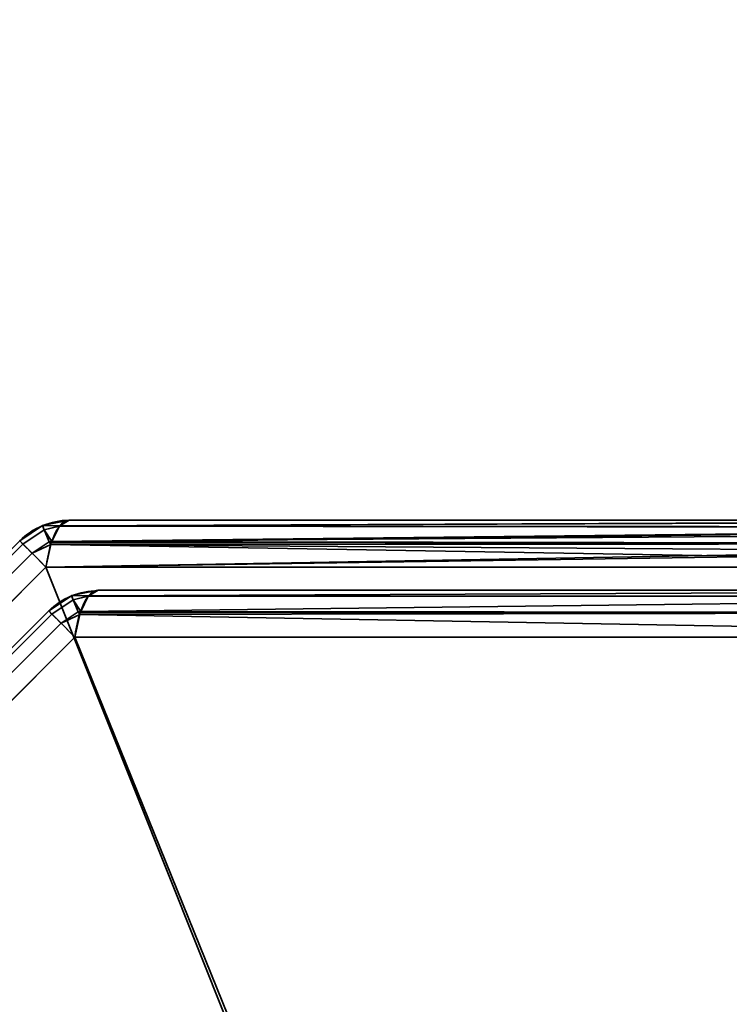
# Model space of a CAD drawing. Header units: millimetres. Extents: x -503 to 6703, y -110 to 193.
# Tile 52 of 256: x -329.4 to -322.3, y -7.2 to 2.65. Entities that reach past the tile are written whole.
import ezdxf

# ---------------------------------------------------------------- set-up
doc = ezdxf.new("R2010")
doc.units = ezdxf.units.MM
doc.layers.add('151', color=7, linetype='Continuous', true_color=0xffffff)

# ---------------------------------------------------------------- blocks, each defined once
blk = doc.blocks.new('UG_SURFACE_001')
at = {"layer": '151', "color": 252, "linetype": 'Continuous', "lineweight": 35}
for points in [[(502.5, -14, 2212.25), (502.5, 174.4, 2212.25), (-502.5, 174.4, 2212.25), (-502.5, -14, 2212.25)], [(-352.5, -14, 2062.2499), (-352.5, 174.4, 2062.2499), (352.5, 174.4, 2062.2499), (352.5, -14, 2062.2499)]]:
    blk.add_3dface(points, dxfattribs=at)
blk = doc.blocks.new('UG_SURFACE_094')
at = {"layer": '151', "color": 252, "linetype": 'Continuous', "lineweight": 35}
for points in [[(-328.9934, -2.4142, 1158.7371), (-328.9001, -2.359, 1158.489), (-329.1665, -2.4116, 1158.489)], [(-329.1665, -2.4116, 1158.489), (-328.9001, -2.359, 1158.489), (-328.9001, -2.359, 1011.511), (-329.1665, -2.4116, 1011.511)], [(-329.1665, -2.4116, 1011.511), (-328.9001, -2.359, 1011.511), (-328.9934, -2.4142, 1011.2629)], [(-328.9985, -2.4172, 1011.2494), (-328.9934, -2.4142, 1011.2629), (-315.9, -2.359, 1006.6233)], [(-315.9, -2.359, 1006.6233), (-315.8023, -2.4243, 1006.2898), (-328.9985, -2.4172, 1011.2494)], [(-328.9934, -2.4142, 1158.7371), (-315.8692, -2.3645, 1163.482), (-315.9, -2.359, 1163.3767)], [(-315.9, -2.359, 1163.3767), (-328.9001, -2.359, 1158.489), (-328.9934, -2.4142, 1158.7371)], [(-328.9934, -2.4142, 1011.2629), (-328.9001, -2.359, 1011.511), (-315.9, -2.359, 1006.6233)], [(-315.9, -2.359, 1163.3767), (-315.9, -2.359, 1006.6233), (-328.9001, -2.359, 1011.511), (-328.9001, -2.359, 1158.489)], [(-329.1678, -2.4125, 1158.489), (-329.3951, -2.564, 1158.489), (-329.363, -2.596, 1158.736), (-329.1491, -2.4538, 1158.7374)], [(-329.1678, -2.4125, 1158.489), (-329.1678, -2.4125, 1011.511), (-329.3951, -2.564, 1011.511), (-329.3951, -2.564, 1158.489)], [(-329.363, -2.596, 1011.264), (-329.3951, -2.564, 1011.511), (-329.1678, -2.4125, 1011.511), (-329.1491, -2.4538, 1011.2625)], [(-329.363, -2.596, 1158.736), (-329.3628, -2.5962, 1158.7374), (-329.1491, -2.4538, 1158.7374)], [(-329.1491, -2.4538, 1011.2625), (-329.3628, -2.5962, 1011.2625), (-329.363, -2.596, 1011.264)], [(-329.0993, -2.5748, 1158.9535), (-329.1491, -2.4538, 1158.7374), (-329.3628, -2.5962, 1158.7374), (-329.2714, -2.6876, 1158.951)], [(-329.2714, -2.6876, 1011.049), (-329.3628, -2.5962, 1011.2625), (-329.1491, -2.4538, 1011.2625), (-329.0993, -2.5748, 1011.0464)], [(-329.1491, -2.4538, 1158.7374), (-329.1665, -2.4116, 1158.489), (-329.1678, -2.4125, 1158.489)], [(-329.1665, -2.4116, 1011.511), (-329.1678, -2.4125, 1011.511), (-329.1678, -2.4125, 1158.489), (-329.1665, -2.4116, 1158.489)], [(-329.1678, -2.4125, 1011.511), (-329.1665, -2.4116, 1011.511), (-329.1491, -2.4538, 1011.2625)], [(-329.1665, -2.4116, 1158.489), (-329.1491, -2.4538, 1158.7374), (-328.9934, -2.4142, 1158.7371)], [(-328.9934, -2.4142, 1011.2629), (-329.1491, -2.4538, 1011.2625), (-329.1665, -2.4116, 1011.511)], [(-328.9985, -2.4172, 1158.7507), (-328.9934, -2.4142, 1158.7371), (-329.1491, -2.4538, 1158.7374)], [(-329.1491, -2.4538, 1011.2625), (-328.9934, -2.4142, 1011.2629), (-328.9985, -2.4172, 1011.2494)], [(-329.0742, -2.5697, 1158.9521), (-328.9985, -2.4172, 1158.7507), (-329.1491, -2.4538, 1158.7374)], [(-329.1491, -2.4538, 1011.2625), (-328.9985, -2.4172, 1011.2494), (-329.0742, -2.5697, 1011.0478)], [(-329.1491, -2.4538, 1158.7374), (-329.0993, -2.5748, 1158.9535), (-329.0742, -2.5697, 1158.9521)], [(-329.0742, -2.5697, 1011.0478), (-329.0993, -2.5748, 1011.0464), (-329.1491, -2.4538, 1011.2625)], [(-329.0805, -2.5822, 1011.0313), (-329.0742, -2.5697, 1011.0478), (-315.8023, -2.4243, 1006.2898)], [(-315.8023, -2.4243, 1006.2898), (-315.7901, -2.4324, 1006.2486), (-329.0805, -2.5822, 1011.0313)], [(-315.7901, -2.4324, 1006.2486), (-315.722, -2.5903, 1006.0159), (-329.0805, -2.5822, 1011.0313)], [(-315.8038, -2.4333, 1163.705), (-328.9985, -2.4172, 1158.7507), (-329.0742, -2.5697, 1158.9521)], [(-329.0742, -2.5697, 1011.0478), (-328.9985, -2.4172, 1011.2494), (-315.8023, -2.4243, 1006.2898)], [(-329.0742, -2.5697, 1158.9521), (-315.7642, -2.475, 1163.8401), (-315.8038, -2.4333, 1163.705)], [(-328.9934, -2.4142, 1158.7371), (-328.9985, -2.4172, 1158.7507), (-315.8038, -2.4333, 1163.705)], [(-328.9934, -2.4142, 1158.7371), (-315.8038, -2.4333, 1163.705), (-315.8692, -2.3645, 1163.482)], [(-329.0742, -2.5697, 1158.9521), (-315.7238, -2.5937, 1163.9779), (-315.7642, -2.475, 1163.8401)], [(-339.404, -12.637, 1158.736), (-329.363, -2.596, 1158.736), (-329.3951, -2.564, 1158.489), (-339.436, -12.6049, 1158.489)], [(-329.363, -2.596, 1011.264), (-339.404, -12.637, 1011.264), (-339.436, -12.6049, 1011.511), (-329.3951, -2.564, 1011.511)], [(-329.3628, -2.5962, 1158.7374), (-329.363, -2.596, 1158.736), (-339.404, -12.637, 1158.736), (-339.4038, -12.6372, 1158.7374)], [(-339.4038, -12.6372, 1011.2625), (-339.404, -12.637, 1011.264), (-329.363, -2.596, 1011.264), (-329.3628, -2.5962, 1011.2625)], [(-339.4038, -12.6372, 1158.7374), (-339.3124, -12.7286, 1158.951), (-329.2714, -2.6876, 1158.951), (-329.3628, -2.5962, 1158.7374)], [(-329.3628, -2.5962, 1011.2625), (-329.2714, -2.6876, 1011.049), (-339.3124, -12.7286, 1011.049), (-339.4038, -12.6372, 1011.2625)], [(-329.2714, -2.6876, 1158.951), (-329.2704, -2.6887, 1158.9535), (-329.0993, -2.5748, 1158.9535)], [(-329.0993, -2.5748, 1011.0464), (-329.2704, -2.6887, 1011.0464), (-329.2714, -2.6876, 1011.049)], [(-329.0842, -2.5995, 1158.9786), (-329.0993, -2.5748, 1158.9535), (-329.2704, -2.6887, 1158.9535)], [(-329.2704, -2.6887, 1011.0464), (-329.0993, -2.5748, 1011.0464), (-329.0842, -2.5995, 1011.0215)], [(-329.2704, -2.6887, 1158.9535), (-329.1325, -2.8266, 1159.1071), (-329.0842, -2.5995, 1158.9786)], [(-329.0842, -2.5995, 1011.0215), (-329.1325, -2.8266, 1010.893), (-329.2704, -2.6887, 1011.0464)], [(-329.1325, -2.8266, 1010.893), (-329.0842, -2.5995, 1011.0215), (-315.722, -2.5903, 1006.0159)], [(-315.722, -2.5903, 1006.0159), (-315.7063, -2.6266, 1005.9624), (-329.1325, -2.8266, 1010.893)], [(-329.0842, -2.5995, 1158.9786), (-329.1325, -2.8266, 1159.1071), (-315.6676, -2.8266, 1164.1695)], [(-315.7063, -2.6266, 1005.9624), (-315.6676, -2.8266, 1005.8305), (-329.1325, -2.8266, 1010.893)], [(-329.0805, -2.5822, 1158.9688), (-329.0742, -2.5697, 1158.9521), (-329.0993, -2.5748, 1158.9535)], [(-329.0993, -2.5748, 1011.0464), (-329.0742, -2.5697, 1011.0478), (-329.0805, -2.5822, 1011.0313)], [(-329.0993, -2.5748, 1158.9535), (-329.0842, -2.5995, 1158.9786), (-329.0805, -2.5822, 1158.9688)], [(-329.0805, -2.5822, 1011.0313), (-329.0842, -2.5995, 1011.0215), (-329.0993, -2.5748, 1011.0464)], [(-315.7238, -2.5937, 1163.9779), (-329.0805, -2.5822, 1158.9688), (-329.0842, -2.5995, 1158.9786)], [(-329.0842, -2.5995, 1011.0215), (-329.0805, -2.5822, 1011.0313), (-315.722, -2.5903, 1006.0159)], [(-329.0842, -2.5995, 1158.9786), (-315.6901, -2.6927, 1164.0929), (-315.7238, -2.5937, 1163.9779)], [(-329.0842, -2.5995, 1158.9786), (-315.6676, -2.8266, 1164.1695), (-315.6901, -2.6927, 1164.0929)], [(-329.0742, -2.5697, 1158.9521), (-329.0805, -2.5822, 1158.9688), (-315.7238, -2.5937, 1163.9779)], [(-329.2704, -2.6887, 1158.9535), (-329.2714, -2.6876, 1158.951), (-339.3124, -12.7286, 1158.951), (-339.3113, -12.7296, 1158.9535)], [(-339.3113, -12.7296, 1011.0464), (-339.3124, -12.7286, 1011.049), (-329.2714, -2.6876, 1011.049), (-329.2704, -2.6887, 1011.0464)], [(-339.3113, -12.7296, 1158.9535), (-339.1734, -12.8675, 1159.1071), (-329.1325, -2.8266, 1159.1071), (-329.2704, -2.6887, 1158.9535)], [(-329.2704, -2.6887, 1011.0464), (-329.1325, -2.8266, 1010.893), (-339.1734, -12.8675, 1010.893), (-339.3113, -12.7296, 1011.0464)], [(-329.1325, -2.8266, 1159.1071), (-339.1734, -12.8675, 1159.1071), (-339.1734, -26.3324, 1164.1695), (-319.7475, -26.3324, 1171.4731)], [(-339.1734, -12.8675, 1010.893), (-329.1325, -2.8266, 1010.893), (-315.6676, -2.8266, 1005.8305), (-315.6676, -22.2525, 998.5269)], [(-319.7475, -26.3324, 1171.4731), (-315.6676, -22.2525, 1171.4731), (-315.6676, -2.8266, 1164.1695), (-329.1325, -2.8266, 1159.1071)], [(-328.8779, -3.1125, 1011.9317), (-328.8779, -3.1125, 1158.0684), (-329.1051, -3.264, 1158.0684), (-329.1051, -3.264, 1011.9317)], [(-328.8592, -3.1538, 1011.6831), (-328.8779, -3.1125, 1011.9317), (-329.1051, -3.264, 1011.9317), (-329.0731, -3.296, 1011.6847)], [(-329.0731, -3.296, 1158.3154), (-329.1051, -3.264, 1158.0684), (-328.8779, -3.1125, 1158.0684), (-328.8592, -3.1538, 1158.3169)], [(-328.8765, -3.1116, 1158.0684), (-328.8779, -3.1125, 1158.0684), (-328.8779, -3.1125, 1011.9317), (-328.8765, -3.1116, 1011.9317)], [(-328.8592, -3.1538, 1011.6831), (-328.8765, -3.1116, 1011.9317), (-328.8779, -3.1125, 1011.9317)], [(-328.8779, -3.1125, 1158.0684), (-328.8765, -3.1116, 1158.0684), (-328.8592, -3.1538, 1158.3169)], [(-328.8765, -3.1116, 1011.9317), (-328.6102, -3.059, 1011.9317), (-328.6102, -3.059, 1158.0684), (-328.8765, -3.1116, 1158.0684)], [(-328.7034, -3.1142, 1011.6836), (-328.6102, -3.059, 1011.9317), (-328.8765, -3.1116, 1011.9317)], [(-328.8765, -3.1116, 1158.0684), (-328.6102, -3.059, 1158.0684), (-328.7034, -3.1142, 1158.3165)], [(-328.8765, -3.1116, 1011.9317), (-328.8592, -3.1538, 1011.6831), (-328.7034, -3.1142, 1011.6836)], [(-328.7034, -3.1142, 1158.3165), (-328.8592, -3.1538, 1158.3169), (-328.8765, -3.1116, 1158.0684)], [(-328.7085, -3.1172, 1011.67), (-328.7034, -3.1142, 1011.6836), (-328.8592, -3.1538, 1011.6831)], [(-328.8592, -3.1538, 1158.3169), (-328.7034, -3.1142, 1158.3165), (-328.7085, -3.1172, 1158.3301)], [(-328.7843, -3.2697, 1011.4685), (-328.7085, -3.1172, 1011.67), (-328.8592, -3.1538, 1011.6831)], [(-328.8592, -3.1538, 1158.3169), (-328.7085, -3.1172, 1158.3301), (-328.7843, -3.2697, 1158.5315)], [(-315.9984, -3.1172, 1163.1087), (-316.0804, -3.2822, 1163.3269), (-328.7905, -3.2822, 1158.5481), (-328.7843, -3.2697, 1158.5315)], [(-328.7843, -3.2697, 1158.5315), (-328.7085, -3.1172, 1158.3301), (-315.9984, -3.1172, 1163.1087)], [(-316.0804, -3.2822, 1006.6731), (-315.9984, -3.1172, 1006.8913), (-328.7085, -3.1172, 1011.67), (-328.7843, -3.2697, 1011.4685)], [(-315.9, -3.059, 1162.847), (-315.9984, -3.1172, 1163.1087), (-328.7085, -3.1172, 1158.3301), (-328.7034, -3.1142, 1158.3165)], [(-328.7034, -3.1142, 1011.6836), (-328.7085, -3.1172, 1011.67), (-315.9984, -3.1172, 1006.8913)], [(-328.7034, -3.1142, 1158.3165), (-328.6102, -3.059, 1158.0684), (-315.9, -3.059, 1162.847)], [(-315.9984, -3.1172, 1006.8913), (-315.9, -3.059, 1007.1529), (-328.6102, -3.059, 1011.9317), (-328.7034, -3.1142, 1011.6836)], [(-315.9, -3.059, 1162.847), (-328.6102, -3.059, 1158.0684), (-328.6102, -3.059, 1011.9317), (-315.9, -3.059, 1007.1529)], [(-329.0731, -3.296, 1011.6847), (-329.0729, -3.2962, 1011.6831), (-328.8592, -3.1538, 1011.6831)], [(-328.8592, -3.1538, 1158.3169), (-329.0729, -3.2962, 1158.3169), (-329.0731, -3.296, 1158.3154)], [(-328.8094, -3.2748, 1011.4671), (-328.8592, -3.1538, 1011.6831), (-329.0729, -3.2962, 1011.6831), (-328.9815, -3.3876, 1011.4696)], [(-328.9815, -3.3876, 1158.5304), (-329.0729, -3.2962, 1158.3169), (-328.8592, -3.1538, 1158.3169), (-328.8094, -3.2748, 1158.533)], [(-328.8592, -3.1538, 1011.6831), (-328.8094, -3.2748, 1011.4671), (-328.7843, -3.2697, 1011.4685)], [(-328.7843, -3.2697, 1158.5315), (-328.8094, -3.2748, 1158.533), (-328.8592, -3.1538, 1158.3169)], [(-338.704, -12.9269, 1011.6847), (-329.0731, -3.296, 1011.6847), (-329.1051, -3.264, 1011.9317), (-338.736, -12.8949, 1011.9317)], [(-329.1051, -3.264, 1158.0684), (-338.736, -12.8949, 1158.0684), (-338.736, -12.8949, 1011.9317), (-329.1051, -3.264, 1011.9317)], [(-329.0731, -3.296, 1158.3154), (-338.704, -12.9269, 1158.3154), (-338.736, -12.8949, 1158.0684), (-329.1051, -3.264, 1158.0684)], [(-329.0729, -3.2962, 1011.6831), (-329.0731, -3.296, 1011.6847), (-338.704, -12.9269, 1011.6847), (-338.7038, -12.9271, 1011.6831)], [(-338.7038, -12.9271, 1158.3169), (-338.704, -12.9269, 1158.3154), (-329.0731, -3.296, 1158.3154), (-329.0729, -3.2962, 1158.3169)], [(-338.7038, -12.9271, 1011.6831), (-338.6123, -13.0185, 1011.4696), (-328.9815, -3.3876, 1011.4696), (-329.0729, -3.2962, 1011.6831)], [(-329.0729, -3.2962, 1158.3169), (-328.9815, -3.3876, 1158.5304), (-338.6123, -13.0185, 1158.5304), (-338.7038, -12.9271, 1158.3169)], [(-328.9815, -3.3876, 1011.4696), (-328.9804, -3.3887, 1011.4671), (-328.8094, -3.2748, 1011.4671)], [(-328.8094, -3.2748, 1158.533), (-328.9804, -3.3887, 1158.533), (-328.9815, -3.3876, 1158.5304)], [(-328.7942, -3.2995, 1011.4421), (-328.8094, -3.2748, 1011.4671), (-328.9804, -3.3887, 1011.4671)], [(-328.9804, -3.3887, 1158.533), (-328.8094, -3.2748, 1158.533), (-328.7942, -3.2995, 1158.5579)], [(-328.9804, -3.3887, 1011.4671), (-328.8425, -3.5266, 1011.3136), (-328.7942, -3.2995, 1011.4421)], [(-328.7942, -3.2995, 1158.5579), (-328.8425, -3.5266, 1158.6864), (-328.9804, -3.3887, 1158.533)], [(-316.0804, -3.2822, 1163.3269), (-316.1324, -3.5266, 1163.4651), (-328.8425, -3.5266, 1158.6864), (-328.7942, -3.2995, 1158.5579)], [(-328.7942, -3.2995, 1011.4421), (-328.8425, -3.5266, 1011.3136), (-316.1324, -3.5266, 1006.5348)], [(-328.7905, -3.2822, 1011.4518), (-328.7843, -3.2697, 1011.4685), (-328.8094, -3.2748, 1011.4671)], [(-328.8094, -3.2748, 1158.533), (-328.7843, -3.2697, 1158.5315), (-328.7905, -3.2822, 1158.5481)], [(-328.8094, -3.2748, 1011.4671), (-328.7942, -3.2995, 1011.4421), (-328.7905, -3.2822, 1011.4518)], [(-328.7905, -3.2822, 1158.5481), (-328.7942, -3.2995, 1158.5579), (-328.8094, -3.2748, 1158.533)], [(-328.7942, -3.2995, 1158.5579), (-328.7905, -3.2822, 1158.5481), (-316.0804, -3.2822, 1163.3269)], [(-316.1324, -3.5266, 1006.5348), (-316.0804, -3.2822, 1006.6731), (-328.7905, -3.2822, 1011.4518), (-328.7942, -3.2995, 1011.4421)], [(-328.7843, -3.2697, 1011.4685), (-328.7905, -3.2822, 1011.4518), (-316.0804, -3.2822, 1006.6731)], [(-328.9804, -3.3887, 1011.4671), (-328.9815, -3.3876, 1011.4696), (-338.6123, -13.0185, 1011.4696), (-338.6113, -13.0196, 1011.4671)], [(-338.6113, -13.0196, 1158.533), (-338.6123, -13.0185, 1158.5304), (-328.9815, -3.3876, 1158.5304), (-328.9804, -3.3887, 1158.533)], [(-338.6113, -13.0196, 1011.4671), (-338.4734, -13.1575, 1011.3136), (-328.8425, -3.5266, 1011.3136), (-328.9804, -3.3887, 1011.4671)], [(-328.9804, -3.3887, 1158.533), (-328.8425, -3.5266, 1158.6864), (-338.4734, -13.1575, 1158.6864), (-338.6113, -13.0196, 1158.533)], [(-338.4734, -13.1575, 1158.6864), (-328.8425, -3.5266, 1158.6864), (-316.1324, -3.5266, 1163.4651), (-315.4353, -22.4849, 1170.855)], [(-328.8425, -3.5266, 1011.3136), (-338.4734, -13.1575, 1011.3136), (-338.4734, -25.8676, 1006.5348), (-319.5151, -26.5648, 999.1449)], [(-319.5151, -26.5648, 999.1449), (-315.4353, -22.4849, 999.1449), (-316.1324, -3.5266, 1006.5348), (-328.8425, -3.5266, 1011.3136)]]:
    blk.add_3dface(points, dxfattribs=at)
blk = doc.blocks.new('UG_SURFACE_102')
at = {"layer": '151', "color": 252, "linetype": 'Continuous', "lineweight": 35}
for points in [[(-328.9934, -2.4142, 1158.7371), (-328.9001, -2.359, 1158.489), (-329.1665, -2.4116, 1158.489)], [(-329.1665, -2.4116, 1158.489), (-328.9001, -2.359, 1158.489), (-328.9001, -2.359, 1011.511), (-329.1665, -2.4116, 1011.511)], [(-329.1665, -2.4116, 1011.511), (-328.9001, -2.359, 1011.511), (-328.9934, -2.4142, 1011.2629)], [(-328.9985, -2.4172, 1011.2494), (-328.9934, -2.4142, 1011.2629), (-315.9, -2.359, 1006.6233)], [(-315.9, -2.359, 1006.6233), (-315.8023, -2.4243, 1006.2898), (-328.9985, -2.4172, 1011.2494)], [(-328.9934, -2.4142, 1158.7371), (-315.8692, -2.3645, 1163.482), (-315.9, -2.359, 1163.3767)], [(-315.9, -2.359, 1163.3767), (-328.9001, -2.359, 1158.489), (-328.9934, -2.4142, 1158.7371)], [(-328.9934, -2.4142, 1011.2629), (-328.9001, -2.359, 1011.511), (-315.9, -2.359, 1006.6233)], [(-315.9, -2.359, 1163.3767), (-315.9, -2.359, 1006.6233), (-328.9001, -2.359, 1011.511), (-328.9001, -2.359, 1158.489)], [(-329.1678, -2.4125, 1158.489), (-329.3951, -2.564, 1158.489), (-329.363, -2.596, 1158.736), (-329.1491, -2.4538, 1158.7374)], [(-329.1678, -2.4125, 1158.489), (-329.1678, -2.4125, 1011.511), (-329.3951, -2.564, 1011.511), (-329.3951, -2.564, 1158.489)], [(-329.363, -2.596, 1011.264), (-329.3951, -2.564, 1011.511), (-329.1678, -2.4125, 1011.511), (-329.1491, -2.4538, 1011.2625)], [(-329.363, -2.596, 1158.736), (-329.3628, -2.5962, 1158.7374), (-329.1491, -2.4538, 1158.7374)], [(-329.1491, -2.4538, 1011.2625), (-329.3628, -2.5962, 1011.2625), (-329.363, -2.596, 1011.264)], [(-329.0993, -2.5748, 1158.9535), (-329.1491, -2.4538, 1158.7374), (-329.3628, -2.5962, 1158.7374), (-329.2714, -2.6876, 1158.951)], [(-329.2714, -2.6876, 1011.049), (-329.3628, -2.5962, 1011.2625), (-329.1491, -2.4538, 1011.2625), (-329.0993, -2.5748, 1011.0464)], [(-329.1491, -2.4538, 1158.7374), (-329.1665, -2.4116, 1158.489), (-329.1678, -2.4125, 1158.489)], [(-329.1665, -2.4116, 1011.511), (-329.1678, -2.4125, 1011.511), (-329.1678, -2.4125, 1158.489), (-329.1665, -2.4116, 1158.489)], [(-329.1678, -2.4125, 1011.511), (-329.1665, -2.4116, 1011.511), (-329.1491, -2.4538, 1011.2625)], [(-329.1665, -2.4116, 1158.489), (-329.1491, -2.4538, 1158.7374), (-328.9934, -2.4142, 1158.7371)], [(-328.9934, -2.4142, 1011.2629), (-329.1491, -2.4538, 1011.2625), (-329.1665, -2.4116, 1011.511)], [(-328.9985, -2.4172, 1158.7507), (-328.9934, -2.4142, 1158.7371), (-329.1491, -2.4538, 1158.7374)], [(-329.1491, -2.4538, 1011.2625), (-328.9934, -2.4142, 1011.2629), (-328.9985, -2.4172, 1011.2494)], [(-329.0742, -2.5697, 1158.9521), (-328.9985, -2.4172, 1158.7507), (-329.1491, -2.4538, 1158.7374)], [(-329.1491, -2.4538, 1011.2625), (-328.9985, -2.4172, 1011.2494), (-329.0742, -2.5697, 1011.0478)], [(-329.1491, -2.4538, 1158.7374), (-329.0993, -2.5748, 1158.9535), (-329.0742, -2.5697, 1158.9521)], [(-329.0742, -2.5697, 1011.0478), (-329.0993, -2.5748, 1011.0464), (-329.1491, -2.4538, 1011.2625)], [(-329.0805, -2.5822, 1011.0313), (-329.0742, -2.5697, 1011.0478), (-315.8023, -2.4243, 1006.2898)], [(-315.8023, -2.4243, 1006.2898), (-315.7901, -2.4324, 1006.2486), (-329.0805, -2.5822, 1011.0313)], [(-315.7901, -2.4324, 1006.2486), (-315.722, -2.5903, 1006.0159), (-329.0805, -2.5822, 1011.0313)], [(-315.8038, -2.4333, 1163.705), (-328.9985, -2.4172, 1158.7507), (-329.0742, -2.5697, 1158.9521)], [(-329.0742, -2.5697, 1011.0478), (-328.9985, -2.4172, 1011.2494), (-315.8023, -2.4243, 1006.2898)], [(-329.0742, -2.5697, 1158.9521), (-315.7642, -2.475, 1163.8401), (-315.8038, -2.4333, 1163.705)], [(-328.9934, -2.4142, 1158.7371), (-328.9985, -2.4172, 1158.7507), (-315.8038, -2.4333, 1163.705)], [(-328.9934, -2.4142, 1158.7371), (-315.8038, -2.4333, 1163.705), (-315.8692, -2.3645, 1163.482)], [(-329.0742, -2.5697, 1158.9521), (-315.7238, -2.5937, 1163.9779), (-315.7642, -2.475, 1163.8401)], [(-339.404, -12.637, 1158.736), (-329.363, -2.596, 1158.736), (-329.3951, -2.564, 1158.489), (-339.436, -12.6049, 1158.489)], [(-329.363, -2.596, 1011.264), (-339.404, -12.637, 1011.264), (-339.436, -12.6049, 1011.511), (-329.3951, -2.564, 1011.511)], [(-329.3628, -2.5962, 1158.7374), (-329.363, -2.596, 1158.736), (-339.404, -12.637, 1158.736), (-339.4038, -12.6372, 1158.7374)], [(-339.4038, -12.6372, 1011.2625), (-339.404, -12.637, 1011.264), (-329.363, -2.596, 1011.264), (-329.3628, -2.5962, 1011.2625)], [(-339.4038, -12.6372, 1158.7374), (-339.3124, -12.7286, 1158.951), (-329.2714, -2.6876, 1158.951), (-329.3628, -2.5962, 1158.7374)], [(-329.3628, -2.5962, 1011.2625), (-329.2714, -2.6876, 1011.049), (-339.3124, -12.7286, 1011.049), (-339.4038, -12.6372, 1011.2625)], [(-329.2714, -2.6876, 1158.951), (-329.2704, -2.6887, 1158.9535), (-329.0993, -2.5748, 1158.9535)], [(-329.0993, -2.5748, 1011.0464), (-329.2704, -2.6887, 1011.0464), (-329.2714, -2.6876, 1011.049)], [(-329.0842, -2.5995, 1158.9786), (-329.0993, -2.5748, 1158.9535), (-329.2704, -2.6887, 1158.9535)], [(-329.2704, -2.6887, 1011.0464), (-329.0993, -2.5748, 1011.0464), (-329.0842, -2.5995, 1011.0215)], [(-329.2704, -2.6887, 1158.9535), (-329.1325, -2.8266, 1159.1071), (-329.0842, -2.5995, 1158.9786)], [(-329.0842, -2.5995, 1011.0215), (-329.1325, -2.8266, 1010.893), (-329.2704, -2.6887, 1011.0464)], [(-329.1325, -2.8266, 1010.893), (-329.0842, -2.5995, 1011.0215), (-315.722, -2.5903, 1006.0159)], [(-315.722, -2.5903, 1006.0159), (-315.7063, -2.6266, 1005.9624), (-329.1325, -2.8266, 1010.893)], [(-329.0842, -2.5995, 1158.9786), (-329.1325, -2.8266, 1159.1071), (-315.6676, -2.8266, 1164.1695)], [(-315.7063, -2.6266, 1005.9624), (-315.6676, -2.8266, 1005.8305), (-329.1325, -2.8266, 1010.893)], [(-329.0805, -2.5822, 1158.9688), (-329.0742, -2.5697, 1158.9521), (-329.0993, -2.5748, 1158.9535)], [(-329.0993, -2.5748, 1011.0464), (-329.0742, -2.5697, 1011.0478), (-329.0805, -2.5822, 1011.0313)], [(-329.0993, -2.5748, 1158.9535), (-329.0842, -2.5995, 1158.9786), (-329.0805, -2.5822, 1158.9688)], [(-329.0805, -2.5822, 1011.0313), (-329.0842, -2.5995, 1011.0215), (-329.0993, -2.5748, 1011.0464)], [(-315.7238, -2.5937, 1163.9779), (-329.0805, -2.5822, 1158.9688), (-329.0842, -2.5995, 1158.9786)], [(-329.0842, -2.5995, 1011.0215), (-329.0805, -2.5822, 1011.0313), (-315.722, -2.5903, 1006.0159)], [(-329.0842, -2.5995, 1158.9786), (-315.6901, -2.6927, 1164.0929), (-315.7238, -2.5937, 1163.9779)], [(-329.0842, -2.5995, 1158.9786), (-315.6676, -2.8266, 1164.1695), (-315.6901, -2.6927, 1164.0929)], [(-329.0742, -2.5697, 1158.9521), (-329.0805, -2.5822, 1158.9688), (-315.7238, -2.5937, 1163.9779)], [(-329.2704, -2.6887, 1158.9535), (-329.2714, -2.6876, 1158.951), (-339.3124, -12.7286, 1158.951), (-339.3113, -12.7296, 1158.9535)], [(-339.3113, -12.7296, 1011.0464), (-339.3124, -12.7286, 1011.049), (-329.2714, -2.6876, 1011.049), (-329.2704, -2.6887, 1011.0464)], [(-339.3113, -12.7296, 1158.9535), (-339.1734, -12.8675, 1159.1071), (-329.1325, -2.8266, 1159.1071), (-329.2704, -2.6887, 1158.9535)], [(-329.2704, -2.6887, 1011.0464), (-329.1325, -2.8266, 1010.893), (-339.1734, -12.8675, 1010.893), (-339.3113, -12.7296, 1011.0464)], [(-329.1325, -2.8266, 1159.1071), (-339.1734, -12.8675, 1159.1071), (-339.1734, -26.3324, 1164.1695), (-319.7475, -26.3324, 1171.4731)], [(-339.1734, -12.8675, 1010.893), (-329.1325, -2.8266, 1010.893), (-315.6676, -2.8266, 1005.8305), (-315.6676, -22.2525, 998.5269)], [(-319.7475, -26.3324, 1171.4731), (-315.6676, -22.2525, 1171.4731), (-315.6676, -2.8266, 1164.1695), (-329.1325, -2.8266, 1159.1071)], [(-328.8779, -3.1125, 1011.9317), (-328.8779, -3.1125, 1158.0684), (-329.1051, -3.264, 1158.0684), (-329.1051, -3.264, 1011.9317)], [(-328.8779, -3.1125, 1011.9317), (-329.1051, -3.264, 1011.9317), (-329.0731, -3.296, 1011.6847), (-328.8592, -3.1538, 1011.6831)], [(-329.0731, -3.296, 1158.3154), (-329.1051, -3.264, 1158.0684), (-328.8779, -3.1125, 1158.0684), (-328.8592, -3.1538, 1158.3169)], [(-328.8765, -3.1116, 1158.0684), (-328.8779, -3.1125, 1158.0684), (-328.8779, -3.1125, 1011.9317), (-328.8765, -3.1116, 1011.9317)], [(-328.8592, -3.1538, 1011.6831), (-328.8765, -3.1116, 1011.9317), (-328.8779, -3.1125, 1011.9317)], [(-328.8779, -3.1125, 1158.0684), (-328.8765, -3.1116, 1158.0684), (-328.8592, -3.1538, 1158.3169)], [(-328.8765, -3.1116, 1011.9317), (-328.6102, -3.059, 1011.9317), (-328.6102, -3.059, 1158.0684), (-328.8765, -3.1116, 1158.0684)], [(-328.7034, -3.1142, 1011.6836), (-328.6102, -3.059, 1011.9317), (-328.8765, -3.1116, 1011.9317)], [(-328.8765, -3.1116, 1158.0684), (-328.6102, -3.059, 1158.0684), (-328.7034, -3.1142, 1158.3165)], [(-328.8765, -3.1116, 1011.9317), (-328.8592, -3.1538, 1011.6831), (-328.7034, -3.1142, 1011.6836)], [(-328.7034, -3.1142, 1158.3165), (-328.8592, -3.1538, 1158.3169), (-328.8765, -3.1116, 1158.0684)], [(-328.7085, -3.1172, 1011.67), (-328.7034, -3.1142, 1011.6836), (-328.8592, -3.1538, 1011.6831)], [(-328.8592, -3.1538, 1158.3169), (-328.7034, -3.1142, 1158.3165), (-328.7085, -3.1172, 1158.3301)], [(-328.7843, -3.2697, 1011.4685), (-328.7085, -3.1172, 1011.67), (-328.8592, -3.1538, 1011.6831)], [(-328.8592, -3.1538, 1158.3169), (-328.7085, -3.1172, 1158.3301), (-328.7843, -3.2697, 1158.5315)], [(-315.9984, -3.1172, 1163.1087), (-316.0804, -3.2822, 1163.3269), (-328.7905, -3.2822, 1158.5481), (-328.7843, -3.2697, 1158.5315)], [(-328.7843, -3.2697, 1158.5315), (-328.7085, -3.1172, 1158.3301), (-315.9984, -3.1172, 1163.1087)], [(-316.0804, -3.2822, 1006.6731), (-315.9984, -3.1172, 1006.8913), (-328.7085, -3.1172, 1011.67), (-328.7843, -3.2697, 1011.4685)], [(-315.9, -3.059, 1162.847), (-315.9984, -3.1172, 1163.1087), (-328.7085, -3.1172, 1158.3301), (-328.7034, -3.1142, 1158.3165)], [(-328.7034, -3.1142, 1011.6836), (-328.7085, -3.1172, 1011.67), (-315.9984, -3.1172, 1006.8913)], [(-328.7034, -3.1142, 1158.3165), (-328.6102, -3.059, 1158.0684), (-315.9, -3.059, 1162.847)], [(-315.9984, -3.1172, 1006.8913), (-315.9, -3.059, 1007.1529), (-328.6102, -3.059, 1011.9317), (-328.7034, -3.1142, 1011.6836)], [(-315.9, -3.059, 1162.847), (-328.6102, -3.059, 1158.0684), (-328.6102, -3.059, 1011.9317), (-315.9, -3.059, 1007.1529)], [(-329.0731, -3.296, 1011.6847), (-329.0729, -3.2962, 1011.6831), (-328.8592, -3.1538, 1011.6831)], [(-328.8592, -3.1538, 1158.3169), (-329.0729, -3.2962, 1158.3169), (-329.0731, -3.296, 1158.3154)], [(-328.8094, -3.2748, 1011.4671), (-328.8592, -3.1538, 1011.6831), (-329.0729, -3.2962, 1011.6831), (-328.9815, -3.3876, 1011.4696)], [(-328.9815, -3.3876, 1158.5304), (-329.0729, -3.2962, 1158.3169), (-328.8592, -3.1538, 1158.3169), (-328.8094, -3.2748, 1158.533)], [(-328.8592, -3.1538, 1011.6831), (-328.8094, -3.2748, 1011.4671), (-328.7843, -3.2697, 1011.4685)], [(-328.7843, -3.2697, 1158.5315), (-328.8094, -3.2748, 1158.533), (-328.8592, -3.1538, 1158.3169)], [(-338.704, -12.9269, 1011.6847), (-329.0731, -3.296, 1011.6847), (-329.1051, -3.264, 1011.9317), (-338.736, -12.8949, 1011.9317)], [(-329.1051, -3.264, 1158.0684), (-338.736, -12.8949, 1158.0684), (-338.736, -12.8949, 1011.9317), (-329.1051, -3.264, 1011.9317)], [(-329.0731, -3.296, 1158.3154), (-338.704, -12.9269, 1158.3154), (-338.736, -12.8949, 1158.0684), (-329.1051, -3.264, 1158.0684)], [(-329.0729, -3.2962, 1011.6831), (-329.0731, -3.296, 1011.6847), (-338.704, -12.9269, 1011.6847), (-338.7038, -12.9271, 1011.6831)], [(-338.7038, -12.9271, 1158.3169), (-338.704, -12.9269, 1158.3154), (-329.0731, -3.296, 1158.3154), (-329.0729, -3.2962, 1158.3169)], [(-338.7038, -12.9271, 1011.6831), (-338.6123, -13.0185, 1011.4696), (-328.9815, -3.3876, 1011.4696), (-329.0729, -3.2962, 1011.6831)], [(-329.0729, -3.2962, 1158.3169), (-328.9815, -3.3876, 1158.5304), (-338.6123, -13.0185, 1158.5304), (-338.7038, -12.9271, 1158.3169)], [(-328.9815, -3.3876, 1011.4696), (-328.9804, -3.3887, 1011.4671), (-328.8094, -3.2748, 1011.4671)], [(-328.8094, -3.2748, 1158.533), (-328.9804, -3.3887, 1158.533), (-328.9815, -3.3876, 1158.5304)], [(-328.7942, -3.2995, 1011.4421), (-328.8094, -3.2748, 1011.4671), (-328.9804, -3.3887, 1011.4671)], [(-328.9804, -3.3887, 1158.533), (-328.8094, -3.2748, 1158.533), (-328.7942, -3.2995, 1158.5579)], [(-328.9804, -3.3887, 1011.4671), (-328.8425, -3.5266, 1011.3136), (-328.7942, -3.2995, 1011.4421)], [(-328.7942, -3.2995, 1158.5579), (-328.8425, -3.5266, 1158.6864), (-328.9804, -3.3887, 1158.533)], [(-316.0804, -3.2822, 1163.3269), (-316.1324, -3.5266, 1163.4651), (-328.8425, -3.5266, 1158.6864), (-328.7942, -3.2995, 1158.5579)], [(-328.7942, -3.2995, 1011.4421), (-328.8425, -3.5266, 1011.3136), (-316.1324, -3.5266, 1006.5348)], [(-328.7905, -3.2822, 1011.4518), (-328.7843, -3.2697, 1011.4685), (-328.8094, -3.2748, 1011.4671)], [(-328.8094, -3.2748, 1158.533), (-328.7843, -3.2697, 1158.5315), (-328.7905, -3.2822, 1158.5481)], [(-328.8094, -3.2748, 1011.4671), (-328.7942, -3.2995, 1011.4421), (-328.7905, -3.2822, 1011.4518)], [(-328.7905, -3.2822, 1158.5481), (-328.7942, -3.2995, 1158.5579), (-328.8094, -3.2748, 1158.533)], [(-328.7942, -3.2995, 1158.5579), (-328.7905, -3.2822, 1158.5481), (-316.0804, -3.2822, 1163.3269)], [(-316.1324, -3.5266, 1006.5348), (-316.0804, -3.2822, 1006.6731), (-328.7905, -3.2822, 1011.4518), (-328.7942, -3.2995, 1011.4421)], [(-328.7843, -3.2697, 1011.4685), (-328.7905, -3.2822, 1011.4518), (-316.0804, -3.2822, 1006.6731)], [(-328.9804, -3.3887, 1011.4671), (-328.9815, -3.3876, 1011.4696), (-338.6123, -13.0185, 1011.4696), (-338.6113, -13.0196, 1011.4671)], [(-338.6113, -13.0196, 1158.533), (-338.6123, -13.0185, 1158.5304), (-328.9815, -3.3876, 1158.5304), (-328.9804, -3.3887, 1158.533)], [(-338.6113, -13.0196, 1011.4671), (-338.4734, -13.1575, 1011.3136), (-328.8425, -3.5266, 1011.3136), (-328.9804, -3.3887, 1011.4671)], [(-328.9804, -3.3887, 1158.533), (-328.8425, -3.5266, 1158.6864), (-338.4734, -13.1575, 1158.6864), (-338.6113, -13.0196, 1158.533)], [(-319.5151, -26.5648, 1170.855), (-338.4734, -25.8676, 1163.4651), (-338.4734, -13.1575, 1158.6864), (-328.8425, -3.5266, 1158.6864)], [(-328.8425, -3.5266, 1011.3136), (-338.4734, -13.1575, 1011.3136), (-338.4734, -25.8676, 1006.5348), (-319.5151, -26.5648, 999.1449)], [(-328.8425, -3.5266, 1158.6864), (-316.1324, -3.5266, 1163.4651), (-315.4353, -22.4849, 1170.855), (-319.5151, -26.5648, 1170.855)], [(-319.5151, -26.5648, 999.1449), (-315.4353, -22.4849, 999.1449), (-316.1324, -3.5266, 1006.5348), (-328.8425, -3.5266, 1011.3136)]]:
    blk.add_3dface(points, dxfattribs=at)

msp = doc.modelspace()

# ---------------------------------------------------------------- linework, layer by layer
at = {"layer": '151', "color": 252, "linetype": 'Continuous', "lineweight": -3, "true_color": 0x939598}
for p, q in [((-328.9001, -2.359, 1158.489), (-315.9, -2.359, 1163.3767)), ((-328.9001, -2.359, 1011.511), (-328.9001, -2.359, 1158.489)), ((-328.9001, -2.359, 1011.511), (-315.9, -2.359, 1006.6233)), ((-328.9001, -2.359, 1011.511), (-328.9001, -2.359, 1158.489)), ((-328.9001, -2.359, 1158.489), (-315.9, -2.359, 1163.3767)), ((-328.9001, -2.359, 1011.511), (-315.9, -2.359, 1006.6233)), ((-339.436, -12.6049, 1011.511), (-329.3951, -2.564, 1011.511)), ((-339.436, -12.6049, 1011.511), (-329.3951, -2.564, 1011.511)), ((-339.1734, -12.8675, 1010.893), (-329.1325, -2.8266, 1010.893)), ((-329.1325, -2.8266, 1159.107), (-339.1734, -12.8675, 1159.107)), ((-329.1325, -2.8266, 1159.107), (-339.1734, -12.8675, 1159.107)), ((-339.1734, -12.8675, 1010.893), (-329.1325, -2.8266, 1010.893)), ((-329.1325, -2.8266, 1010.893), (-315.6676, -2.8266, 1005.8305)), ((-329.1325, -2.8266, 1159.107), (-315.6676, -2.8266, 1164.1695)), ((-329.1325, -2.8266, 1159.107), (-315.6676, -2.8266, 1164.1695)), ((-329.1325, -2.8266, 1010.893), (-315.6676, -2.8266, 1005.8305)), ((-315.9, -3.059, 1162.8471), (-328.6102, -3.059, 1158.0684)), ((-328.6102, -3.059, 1011.9316), (-315.9, -3.059, 1007.1529)), ((-328.6102, -3.059, 1158.0684), (-328.6102, -3.059, 1011.9316)), ((-315.9, -3.059, 1162.8471), (-328.6102, -3.059, 1158.0684)), ((-328.6102, -3.059, 1011.9316), (-315.9, -3.059, 1007.1529)), ((-328.6102, -3.059, 1158.0684), (-328.6102, -3.059, 1011.9316)), ((-329.1051, -3.264, 1158.0684), (-338.736, -12.8949, 1158.0684)), ((-338.736, -12.8949, 1011.9316), (-329.1051, -3.264, 1011.9316)), ((-329.1051, -3.264, 1158.0684), (-338.736, -12.8949, 1158.0684)), ((-338.736, -12.8949, 1011.9316), (-329.1051, -3.264, 1011.9316)), ((-329.1051, -3.264, 1011.9316), (-329.1051, -3.264, 1158.0684)), ((-329.1051, -3.264, 1011.9316), (-329.1051, -3.264, 1158.0684)), ((-338.4734, -13.1575, 1158.6864), (-328.8425, -3.5266, 1158.6864)), ((-328.8425, -3.5266, 1011.3136), (-338.4734, -13.1575, 1011.3136)), ((-338.4734, -13.1575, 1158.6864), (-328.8425, -3.5266, 1158.6864)), ((-328.8425, -3.5266, 1011.3136), (-338.4734, -13.1575, 1011.3136)), ((-316.1324, -3.5266, 1006.5349), (-328.8425, -3.5266, 1011.3136)), ((-328.8425, -3.5266, 1158.6864), (-316.1324, -3.5266, 1163.4651)), ((-316.1324, -3.5266, 1006.5349), (-328.8425, -3.5266, 1011.3136)), ((-328.8425, -3.5266, 1158.6864), (-316.1324, -3.5266, 1163.4651))]:
    msp.add_line(p, q, dxfattribs=at)
msp.add_arc((-328.9001, -3.059, 1011.511), 0.7, 90, 135, dxfattribs=at)
msp.add_arc((-328.9001, -3.059, 1011.511), 0.7, 90, 135, dxfattribs=at)
at = {"layer": '151', "color": 252, "linetype": 'Continuous', "lineweight": -3, "true_color": 0x939598, "extrusion": (0, 0, -1)}
for centre in [(328.9001, -3.059, -1158.489), (328.9001, -3.059, -1158.489), (328.6102, -3.759, -1011.9316), (328.6102, -3.759, -1158.0684), (328.6102, -3.759, -1011.9316), (328.6102, -3.759, -1158.0684)]:
    msp.add_arc(centre, 0.7, 45, 90, dxfattribs=at)
at = {"layer": '151', "color": 252, "linetype": 'Continuous', "lineweight": -3, "true_color": 0x939598, "extrusion": (0.936029, 1.15982e-15, 0.351924)}
for centre in [(-3.059, 1200.1267, 99.8398), (-3.059, 1200.1267, 99.8398), (-3.759, 1199.6309, 99.9632), (-3.759, 1199.6309, 99.9632)]:
    msp.add_arc(centre, 0.7, 360, 70.61182, dxfattribs=at)
at = {"layer": '151', "color": 252, "linetype": 'Continuous', "lineweight": -3, "true_color": 0x939598, "extrusion": (-0.936029, -1.06172e-16, 0.351924)}
msp.add_arc((3.059, 831.0556, 663.8346), 0.7, 180, 250.61182, dxfattribs=at)
msp.add_arc((3.059, 831.0556, 663.8346), 0.7, 180, 250.61182, dxfattribs=at)
at = {"layer": '151', "color": 252, "linetype": 'Continuous', "lineweight": -3, "true_color": 0x939598, "extrusion": (-0.707107, -0.707107, 7.62964e-17)}
msp.add_arc((-230.4045, 1011.511, 234.7305), 0.7, 180, 242, dxfattribs=at)
msp.add_arc((-230.4045, 1011.511, 234.7305), 0.7, 180, 242, dxfattribs=at)
at = {"layer": '151', "color": 252, "linetype": 'Continuous', "lineweight": -3, "true_color": 0x939598, "extrusion": (0.707107, 0.707107, 7.62964e-17)}
for centre in [(230.4045, 1158.489, -234.7305), (230.4045, 1158.489, -234.7305), (229.7045, 1158.0684, -235.0205), (229.7045, 1158.0684, -235.0205)]:
    msp.add_arc(centre, 0.7, 0, 62, dxfattribs=at)
at = {"layer": '151', "color": 252, "linetype": 'Continuous', "lineweight": -3, "true_color": 0x939598, "extrusion": (0.936029, 0, -0.351924)}
msp.add_arc((-3.759, 831.5513, -663.7113), 0.7, 289.38818, 0, dxfattribs=at)
msp.add_arc((-3.759, 831.5513, -663.7113), 0.7, 289.38818, 0, dxfattribs=at)
at = {"layer": '151', "color": 252, "linetype": 'Continuous', "lineweight": -3, "true_color": 0x939598, "extrusion": (-0.707107, -0.707107, -1.83544e-16)}
msp.add_arc((-229.7045, 1011.9316, 235.0205), 0.7, 180, 242, dxfattribs=at)
msp.add_arc((-229.7045, 1011.9316, 235.0205), 0.7, 180, 242, dxfattribs=at)

# ---------------------------------------------------------------- block references
at = {"layer": '151', "color": 252, "linetype": 'Continuous', "lineweight": -3, "true_color": 0x939598}
for name in ['UG_SURFACE_001', 'UG_SURFACE_094', 'UG_SURFACE_102']:
    msp.add_blockref(name, (0, 0), dxfattribs=at)

doc.saveas('drawing.dxf')
